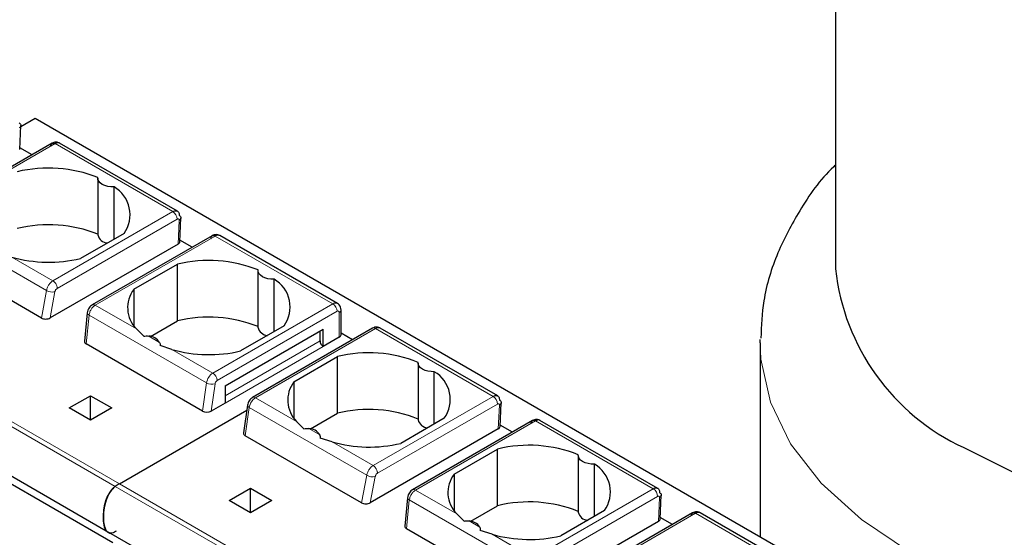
# Model space of a CAD drawing. Header units: millimetres. Extents: x 5 to 418, y 2 to 292.
# Tile 26 of 41: x 259 to 272, y 120 to 127. Entities that reach past the tile are written whole.
import ezdxf

# ---------------------------------------------------------------- set-up
doc = ezdxf.new("R2010")
doc.units = ezdxf.units.MM

msp = doc.modelspace()

# ---------------------------------------------------------------- linework, layer by layer
at = {"color": 7, "linetype": 'Continuous', "lineweight": 25}
for p, q in [((269.3527, 132.54), (269.3527, 123.3634)), ((258.7478, 125.3568), (258.5589, 125.2477)), ((270.9087, 118.3365), (258.7478, 125.3568)), ((258.545, 124.9491), (258.5597, 125.2647)), ((258.9745, 125.0291), (257.3852, 124.1116)), ((258.7081, 124.8753), (258.5459, 124.969)), ((259.0762, 125.0301), (259.0715, 125.032)), ((260.6349, 124.1302), (259.0738, 125.0314)), ((259.5802, 124.5667), (259.5802, 123.8155)), ((259.7949, 123.7588), (259.7949, 124.4516)), ((260.6663, 123.7245), (260.681, 124.0401)), ((259.9272, 123.8352), (259.3504, 123.5022)), ((261.0958, 123.8045), (259.5065, 122.887)), ((261.1975, 123.8054), (261.1928, 123.8074)), ((262.7535, 122.9072), (261.1952, 123.8068)), ((260.6429, 123.6931), (258.9472, 122.7142)), ((260.8295, 123.6507), (260.6672, 123.7444)), ((253.3287, 123.5686), (259.6927, 119.8947)), ((258.8321, 122.7138), (257.3059, 123.5948)), ((260.0575, 123.094), (260.6344, 123.427)), ((260.6344, 122.6758), (260.6344, 123.427)), ((259.7802, 119.7346), (253.5011, 123.3594)), ((261.7015, 123.3421), (261.7015, 122.5909)), ((261.9162, 122.5342), (261.9162, 123.227)), ((260.0575, 123.094), (260.0575, 122.6106)), ((259.4402, 122.7816), (259.404, 122.4056)), ((262.8018, 122.493), (262.8018, 122.8196)), ((260.2777, 122.4699), (260.6344, 122.6758)), ((260.1898, 122.4715), (260.0914, 122.5684)), ((261.2651, 121.8154), (262.5662, 122.5665)), ((262.0486, 122.6106), (261.4717, 122.2775)), ((263.2192, 122.5786), (261.6299, 121.6612)), ((262.5238, 122.4113), (262.5238, 122.542)), ((262.5662, 122.3379), (262.5662, 122.5665)), ((262.9529, 122.4249), (262.8018, 122.5121)), ((264.8776, 121.681), (263.3192, 122.5806)), ((260.9682, 121.4806), (259.4273, 122.3702)), ((262.7784, 122.4603), (262.5662, 122.3379)), ((268.3527, 122.3836), (268.3532, 122.4294)), ((268.3527, 122.3836), (268.3527, 119.812)), ((260.5613, 122.2972), (260.404, 122.3478)), ((262.1788, 121.8693), (262.7557, 122.2024)), ((262.7557, 121.4512), (262.7557, 122.2024)), ((263.8229, 122.1175), (263.8229, 121.3663)), ((264.0375, 121.3096), (264.0375, 122.0024)), ((262.1788, 121.8693), (262.1788, 121.386)), ((261.2651, 121.8154), (261.2651, 121.5868)), ((259.2004, 121.5215), (259.4832, 121.6847)), ((259.4832, 121.6847), (259.7661, 121.5215)), ((259.4832, 121.3582), (259.4832, 121.6847)), ((261.2651, 121.5868), (261.0822, 121.4811)), ((264.9089, 121.2753), (264.9236, 121.5909)), ((259.4832, 121.3582), (259.2004, 121.5215)), ((259.7661, 121.5215), (259.4832, 121.3582)), ((259.8651, 120.5173), (261.5533, 121.4918)), ((261.5628, 121.5599), (261.5109, 121.1903)), ((262.399, 121.2453), (262.7557, 121.4512)), ((262.3111, 121.2468), (262.2128, 121.3438)), ((264.1699, 121.386), (263.593, 121.0529)), ((265.3384, 121.3552), (263.7491, 120.4378)), ((265.4401, 121.3562), (265.4355, 121.3582)), ((266.9989, 120.4564), (265.4378, 121.3576)), ((264.8855, 121.2439), (263.1899, 120.265)), ((265.0721, 121.2015), (264.9098, 121.2952)), ((263.0748, 120.2645), (261.5339, 121.1541)), ((262.6827, 121.0725), (262.5253, 121.1232)), ((264.3001, 120.6447), (264.877, 120.9778)), ((264.877, 120.2265), (264.877, 120.9778)), ((265.9442, 120.8929), (265.9442, 120.1417)), ((266.1589, 120.0849), (266.1589, 120.7777)), ((264.3001, 120.6447), (264.3001, 120.1614)), ((261.3217, 120.2968), (261.6046, 120.4601)), ((261.6046, 120.4601), (261.8874, 120.2968)), ((261.6046, 120.1336), (261.6046, 120.4601)), ((261.6046, 120.1336), (261.3217, 120.2968)), ((261.8874, 120.2968), (261.6046, 120.1336)), ((263.6829, 120.3324), (263.6467, 119.9564)), ((267.0302, 120.0507), (267.0449, 120.3663)), ((264.5203, 120.0206), (264.877, 120.2265)), ((266.2912, 120.1614), (265.7143, 119.8283)), ((264.4325, 120.0222), (264.3341, 120.1192)), ((267.0069, 120.0193), (265.3112, 119.0404)), ((267.4597, 120.1306), (265.8704, 119.2131)), ((267.1934, 119.9769), (267.0312, 120.0705)), ((267.5614, 120.1316), (267.5568, 120.1336)), ((269.1175, 119.2334), (267.5591, 120.133)), ((259.6927, 119.8947), (266.0566, 116.2209)), ((265.1961, 119.0399), (263.6699, 119.921)), ((264.804, 119.8479), (264.6466, 119.8986))]:
    msp.add_line(p, q, dxfattribs=at)
at = {"color": 7, "linetype": 'Continuous', "lineweight": 18}
for p, q in [((257.4252, 124.1076), (259.0145, 125.0251)), ((259.0145, 125.0251), (260.5743, 124.1247)), ((253.5011, 124.1911), (259.8651, 120.5173)), ((259.8111, 120.4818), (253.4471, 124.1557)), ((260.5743, 124.1247), (258.985, 123.2072)), ((258.9002, 123.0787), (257.3428, 123.9777)), ((260.6308, 124.0233), (259.0415, 123.1058)), ((260.6429, 123.6931), (260.6576, 124.0078)), ((259.5465, 122.883), (261.1358, 123.8005)), ((261.1358, 123.8005), (262.6935, 122.9013)), ((258.985, 123.2072), (258.44, 123.5218)), ((258.8321, 122.7138), (258.9002, 123.0787)), ((258.9472, 122.7142), (259.0124, 123.0635)), ((260.0914, 122.5684), (259.5465, 122.883)), ((261.1042, 121.9838), (262.6935, 122.9013)), ((259.4273, 122.3702), (259.4641, 122.7531)), ((261.0206, 121.8546), (259.4641, 122.7531)), ((261.1608, 121.8858), (262.7501, 122.8033)), ((262.7784, 122.7869), (262.7784, 122.4603)), ((263.2592, 122.5747), (261.6699, 121.6572)), ((263.2592, 122.5747), (264.8169, 121.6754)), ((260.3981, 122.3914), (260.2547, 122.4742)), ((261.2651, 121.6847), (262.5238, 122.4113)), ((261.1042, 121.9838), (260.5613, 122.2972)), ((262.5662, 122.3379), (261.2651, 121.5868)), ((260.9682, 121.4806), (261.0206, 121.8546)), ((261.0822, 121.4811), (261.1329, 121.8427)), ((261.2651, 121.8154), (261.2652, 121.8154)), ((262.2128, 121.3438), (261.6699, 121.6572)), ((264.8169, 121.6754), (263.2276, 120.7579)), ((264.8734, 121.5741), (263.2841, 120.6566)), ((261.5339, 121.1541), (261.5863, 121.528)), ((263.1428, 120.6294), (261.5863, 121.528)), ((264.8855, 121.2439), (264.9002, 121.5586)), ((263.7891, 120.4338), (265.3784, 121.3513)), ((265.3784, 121.3513), (266.9382, 120.4508)), ((262.5194, 121.1668), (262.376, 121.2496)), ((263.2276, 120.7579), (262.6826, 121.0725)), ((263.0748, 120.2645), (263.1428, 120.6294)), ((263.1899, 120.265), (263.255, 120.6142)), ((266.175, 116.808), (259.8111, 120.4818)), ((259.8651, 120.5173), (266.229, 116.8434)), ((264.3341, 120.1192), (263.7891, 120.4338)), ((266.9382, 120.4508), (265.3489, 119.5333)), ((263.6699, 119.921), (263.7068, 120.3039)), ((265.2641, 119.4048), (263.7068, 120.3039)), ((266.9947, 120.3495), (265.4054, 119.432)), ((267.0069, 120.0193), (267.0215, 120.334)), ((264.6407, 119.9422), (264.4973, 120.025)), ((265.9104, 119.2092), (267.4997, 120.1267)), ((267.4997, 120.1267), (269.0575, 119.2274)), ((265.3489, 119.5333), (264.804, 119.8479))]:
    msp.add_line(p, q, dxfattribs=at)
at = {"color": 7, "linetype": 'Continuous', "lineweight": 25, "flags": 128}
for points in [[(259.7949, 124.4516), (259.7521, 124.4524), (259.7105, 124.4585), (259.6722, 124.4696), (259.6388, 124.4851), (259.6119, 124.5044), (259.5928, 124.5265), (259.5822, 124.5505), (259.5808, 124.5752)], [(261.9162, 123.227), (261.8734, 123.2278), (261.8318, 123.2339), (261.7935, 123.245), (261.7601, 123.2605), (261.7332, 123.2797), (261.7141, 123.3019), (261.7035, 123.3259), (261.7021, 123.3506)], [(271.0515, 120.9959), (271.7436, 120.6546), (272.5196, 120.3801), (273.3604, 120.179), (274.2454, 120.0564), (275.1527, 120.0152), (276.06, 120.0564), (276.945, 120.179), (277.7859, 120.3801), (278.5619, 120.6546), (279.2539, 120.9959), (279.845, 121.3954), (280.3206, 121.8434), (280.6664, 122.3245)], [(264.0375, 122.0024), (263.9947, 122.0032), (263.9532, 122.0093), (263.9148, 122.0203), (263.8814, 122.0359), (263.8546, 122.0551), (263.8354, 122.0773), (263.8249, 122.1012), (263.8234, 122.126)], [(266.1589, 120.7777), (266.116, 120.7786), (266.0745, 120.7847), (266.0361, 120.7957), (266.0028, 120.8112), (265.9759, 120.8305), (265.9567, 120.8526), (265.9462, 120.8766), (265.9447, 120.9014)]]:
    msp.add_lwpolyline(points, dxfattribs=at)
at = {"color": 7, "linetype": 'Continuous', "lineweight": 18, "flags": 128}
for points in [[(259.4641, 122.7531), (259.454, 122.7592), (259.4465, 122.7659), (259.4418, 122.7728), (259.4401, 122.7799), (259.4402, 122.7816)], [(270.3444, 119.6078), (269.6955, 120.0415), (269.163, 120.5252), (268.7581, 121.0485), (268.4895, 121.6002), (268.3629, 122.1686), (268.3527, 122.3836)], [(261.5863, 121.528), (261.5764, 121.5348), (261.5689, 121.5421), (261.5643, 121.5496), (261.5626, 121.5572), (261.5628, 121.56)], [(263.7068, 120.3039), (263.6967, 120.31), (263.6891, 120.3166), (263.6844, 120.3236), (263.6828, 120.3306), (263.6829, 120.3324)]]:
    msp.add_lwpolyline(points, dxfattribs=at)
at = {"color": 7, "linetype": 'Continuous', "lineweight": 25}
for centre, radius, start, end in [((258.9281, 122.9535), 1.7481, 68.0778, 103.73614), ((259.5802, 124.0831), 0.4265, 324.4624, 59.77495), ((258.9281, 122.2023), 1.7481, 68.0778, 103.73614), ((259.7144, 123.8453), 0.1375, 192.53364, 266.9131), ((258.9327, 125.2537), 1.8007, 254.1203, 283.4118), ((261.0494, 121.7289), 1.7481, 68.0778, 103.73614), ((272.2968, 123.6826), 2.9613, 186.18746, 245.13268), ((261.7015, 122.8585), 0.4265, 324.4624, 59.77495), ((260.3737, 122.8505), 0.399, 142.40742, 224.98875), ((261.0494, 120.9777), 1.7481, 68.0778, 103.73614), ((261.8358, 122.6207), 0.1375, 192.53364, 266.9131), ((262.7618, 122.497), 0.0402, 294.37466, 354.3052), ((260.2451, 122.292), 0.1824, 33.00765, 86.99773), ((262.6159, 122.4155), 0.0922, 182.60548, 237.39452), ((261.054, 124.0291), 1.8007, 254.1203, 283.4118), ((263.1708, 120.5043), 1.7481, 68.0778, 103.73614), ((263.8228, 121.6339), 0.4265, 324.4624, 59.77495), ((262.495, 121.6259), 0.399, 142.40742, 224.98875), ((263.1708, 119.7531), 1.7481, 68.0778, 103.73614), ((263.9571, 121.3961), 0.1375, 192.53364, 266.9131), ((262.3664, 121.0674), 0.1824, 33.00765, 86.99773), ((263.1753, 122.8045), 1.8007, 254.1203, 283.4118), ((265.2921, 119.2797), 1.7481, 68.0778, 103.73614), ((265.9442, 120.4092), 0.4265, 324.4624, 59.77495), ((264.6163, 120.4013), 0.399, 142.40742, 224.98875), ((260.1572, 120.0134), 0.5824, 120.10178, 126.45929), ((265.2921, 118.5285), 1.7481, 68.0778, 103.73614), ((266.0784, 120.1715), 0.1375, 192.53364, 266.9131), ((264.4878, 119.8428), 0.1824, 33.00765, 86.99773), ((265.2967, 121.5799), 1.8007, 254.1203, 283.4118)]:
    msp.add_arc(centre, radius, start, end, dxfattribs=at)
at = {"color": 7, "linetype": 'Continuous', "lineweight": 18}
for centre, radius, start, end in [((260.5089, 124.0218), 0.1219, 0.70805, 57.55955), ((258.9733, 123.1963), 0.1385, 238.15457, 286.40197), ((259.5231, 122.8506), 0.04, 54.19497, 114.53671), ((262.7287, 122.8522), 0.0604, 65.71874, 125.61532), ((262.6273, 122.7977), 0.1229, 2.60548, 57.39452), ((262.7611, 122.7897), 0.0175, 350.78596, 129.20329), ((262.7618, 122.8236), 0.0402, 294.37466, 354.3052), ((263.2358, 122.542), 0.0402, 54.38242, 114.30712), ((263.2943, 122.5256), 0.0604, 65.69291, 125.61755), ((261.2062, 121.8262), 0.1877, 122.90677, 171.30953), ((261.038, 121.8802), 0.1229, 2.60548, 57.39452), ((261.091, 121.9839), 0.1472, 241.43697, 286.52391), ((261.7718, 121.4996), 0.1877, 122.90677, 171.3096), ((261.6465, 121.6245), 0.0402, 54.38345, 114.29536), ((264.7515, 121.5726), 0.1219, 0.70805, 57.55955), ((263.2159, 120.7471), 0.1385, 238.15457, 286.40197), ((263.7657, 120.4013), 0.04, 54.19497, 114.53671), ((266.8729, 120.348), 0.1219, 0.70805, 57.55955)]:
    msp.add_arc(centre, radius, start, end, dxfattribs=at)
at = {"color": 7, "linetype": 'Continuous', "lineweight": 25}
for centre, major_axis, ratio, start_param, end_param in [((260.5862, 123.7258), (0.0801, -0.0001), 0.5772866, 5.4991583, 6.2569738), ((258.8901, 122.7466), (0.081, 0.001), 0.5719558, 3.9087639, 5.4886484), ((259.4842, 122.4036), (0.0803, 0.001), 0.582443, 3.0783559, 3.9173457), ((261.0256, 121.5138), (0.0806, 0.0011), 0.5771525, 3.9116887, 5.482485), ((261.5913, 121.1872), (0.0806, 0.0011), 0.5771525, 3.0530223, 3.9116887), ((264.8289, 121.2766), (0.0801, -0.0001), 0.5772866, 5.4991583, 6.2569738), ((263.1327, 120.2974), (0.081, 0.001), 0.5719558, 3.9087639, 5.4886484), ((266.9502, 120.052), (0.0801, -0.0001), 0.5772866, 5.4991583, 6.2569738), ((263.7268, 119.9544), (0.0803, 0.001), 0.582443, 3.0783559, 3.9173457)]:
    msp.add_ellipse(centre, major_axis=major_axis, ratio=ratio, start_param=start_param, end_param=end_param, dxfattribs=at)
for points in [[(258.5363, 125.3011), (258.5429, 125.2959), (258.556, 125.2855), (258.5616, 125.266), (258.5559, 125.2469), (258.5428, 125.2373), (258.5362, 125.2324)], [(258.958, 124.989), (258.958, 124.9934), (258.958, 125.0022), (258.9611, 125.0134), (258.9661, 125.0225), (258.9732, 125.0289), (258.9819, 125.0326), (258.992, 125.0332), (259.003, 125.031), (259.0106, 125.0271), (259.0145, 125.0251)], [(260.6576, 124.0765), (260.6642, 124.0713), (260.6773, 124.0609), (260.6829, 124.0414), (260.6773, 124.0223), (260.6641, 124.0127), (260.6576, 124.0078)], [(261.0793, 123.7644), (261.0793, 123.7688), (261.0794, 123.7776), (261.0824, 123.7888), (261.0874, 123.7978), (261.0945, 123.8043), (261.1032, 123.808), (261.1133, 123.8086), (261.1243, 123.8064), (261.132, 123.8025), (261.1358, 123.8005)], [(264.9003, 121.6273), (264.9068, 121.6221), (264.9199, 121.6117), (264.9255, 121.5922), (264.9199, 121.5731), (264.9068, 121.5634), (264.9002, 121.5586)], [(265.3219, 121.3151), (265.322, 121.3196), (265.322, 121.3284), (265.325, 121.3396), (265.33, 121.3486), (265.3371, 121.3551), (265.3459, 121.3587), (265.3559, 121.3593), (265.3669, 121.3571), (265.3746, 121.3532), (265.3784, 121.3513)], [(267.0216, 120.4027), (267.0282, 120.3975), (267.0413, 120.387), (267.0469, 120.3676), (267.0412, 120.3485), (267.0281, 120.3388), (267.0215, 120.334)], [(267.4433, 120.0905), (267.4433, 120.0949), (267.4433, 120.1038), (267.4463, 120.1149), (267.4514, 120.124), (267.4584, 120.1305), (267.4672, 120.1341), (267.4773, 120.1347), (267.4883, 120.1325), (267.4959, 120.1286), (267.4997, 120.1267)]]:
    msp.add_open_spline(points, degree=3, dxfattribs=at)
for points, knots in [([(259.0667, 125.034), (259.062, 125.0363), (259.0494, 125.0422), (259.0259, 125.0442), (258.9988, 125.0409), (258.9825, 125.033), (258.9745, 125.0291)], [0, 0, 0, 0, 0.1702903, 0.4533488, 0.7320672, 1, 1, 1, 1]), ([(259.0746, 125.0302), (259.0725, 125.0316), (259.0631, 125.0374), (259.0424, 125.0381), (259.0233, 125.0292), (259.0145, 125.0251)], [0, 0, 0, 0, 0.1367916, 0.6021886, 1, 1, 1, 1]), ([(269.3527, 124.7398), (269.3449, 124.7326), (269.1488, 124.5537), (268.8828, 124.166), (268.5661, 123.5715), (268.3871, 122.9974), (268.3714, 122.6108), (268.3647, 122.4449)], [0, 0, 0, 0, 0.0118484, 0.295062, 0.5398616, 0.8026011, 1, 1, 1, 1]), ([(260.5743, 124.1247), (260.5831, 124.1288), (260.6021, 124.1379), (260.6242, 124.1364), (260.6398, 124.1277), (260.6497, 124.1159), (260.6566, 124.0989), (260.6573, 124.0841), (260.6576, 124.0765)], [0, 0, 0, 0, 0.1981077, 0.430327, 0.5598424, 0.6979637, 0.8446851, 1, 1, 1, 1]), ([(261.188, 123.8094), (261.1833, 123.8117), (261.1707, 123.8176), (261.1472, 123.8196), (261.1201, 123.8162), (261.1038, 123.8083), (261.0958, 123.8045)], [0, 0, 0, 0, 0.1702903, 0.4533488, 0.7320672, 1, 1, 1, 1]), ([(261.196, 123.8056), (261.1938, 123.807), (261.1844, 123.8128), (261.1637, 123.8135), (261.1446, 123.8046), (261.1358, 123.8005)], [0, 0, 0, 0, 0.1367916, 0.6021886, 1, 1, 1, 1]), ([(259.5065, 122.887), (259.4992, 122.8821), (259.4837, 122.8717), (259.4638, 122.8479), (259.4466, 122.8168), (259.4424, 122.7937), (259.4402, 122.7816)], [0, 0, 0, 0, 0.212721, 0.4476351, 0.7083923, 1, 1, 1, 1]), ([(262.8018, 122.8196), (262.8006, 122.832), (262.7983, 122.8561), (262.7806, 122.8877), (262.7621, 122.9006), (262.7533, 122.9069)], [0, 0, 0, 0, 0.3585969, 0.6927535, 1, 1, 1, 1]), ([(263.319, 122.5803), (263.3184, 122.5808), (263.3087, 122.5889), (263.2844, 122.5936), (263.2501, 122.5932), (263.2298, 122.5837), (263.2192, 122.5786)], [0, 0, 0, 0, 0.0217639, 0.3620202, 0.6655137, 1, 1, 1, 1]), ([(260.1898, 122.4715), (260.1997, 122.4734), (260.2213, 122.4778), (260.2429, 122.4755), (260.2547, 122.4742)], [0, 0, 0, 0, 0.4579284, 1, 1, 1, 1]), ([(260.3981, 122.3914), (260.4006, 122.3845), (260.4051, 122.3717), (260.4043, 122.3553), (260.404, 122.3478)], [0, 0, 0, 0, 0.5420716, 1, 1, 1, 1]), ([(261.6299, 121.6612), (261.622, 121.6557), (261.6058, 121.6446), (261.5847, 121.6182), (261.5689, 121.5884), (261.5648, 121.5692), (261.5628, 121.56)], [0, 0, 0, 0, 0.2464303, 0.5057059, 0.7619928, 1, 1, 1, 1]), ([(264.8169, 121.6754), (264.8257, 121.6796), (264.8448, 121.6887), (264.8669, 121.6872), (264.8825, 121.6785), (264.8923, 121.6666), (264.8992, 121.6497), (264.8999, 121.6349), (264.9003, 121.6273)], [0, 0, 0, 0, 0.1981077, 0.430327, 0.5598424, 0.6979637, 0.8446851, 1, 1, 1, 1]), ([(265.4307, 121.3602), (265.4259, 121.3624), (265.4133, 121.3684), (265.3899, 121.3704), (265.3628, 121.367), (265.3465, 121.3591), (265.3385, 121.3553)], [0, 0, 0, 0, 0.1702903, 0.4533488, 0.7320672, 1, 1, 1, 1]), ([(265.4386, 121.3564), (265.4365, 121.3577), (265.4271, 121.3636), (265.4063, 121.3642), (265.3872, 121.3554), (265.3784, 121.3513)], [0, 0, 0, 0, 0.1367916, 0.6021886, 1, 1, 1, 1]), ([(262.3111, 121.2468), (262.321, 121.2488), (262.3426, 121.2532), (262.3643, 121.2508), (262.376, 121.2496)], [0, 0, 0, 0, 0.4579284, 1, 1, 1, 1]), ([(262.5194, 121.1668), (262.5219, 121.1598), (262.5264, 121.1471), (262.5256, 121.1307), (262.5253, 121.1232)], [0, 0, 0, 0, 0.5420716, 1, 1, 1, 1]), ([(259.8237, 119.8905), (259.8096, 119.8818), (259.7814, 119.8642), (259.7409, 119.8601), (259.7035, 119.8762), (259.6695, 119.9277), (259.6489, 120.0435), (259.6567, 120.1826), (259.6926, 120.3174), (259.7332, 120.3997), (259.777, 120.4542), (259.802, 120.4744), (259.8111, 120.4818)], [0, 0, 0, 0, 0.0617619, 0.1234702, 0.1876708, 0.2776409, 0.4279074, 0.6784767, 0.7825399, 0.8878107, 0.9590296, 1, 1, 1, 1]), ([(259.8111, 120.4818), (259.7956, 120.4685), (259.7646, 120.4419), (259.7216, 120.3784), (259.6798, 120.2833), (259.6512, 120.1369), (259.6519, 120.0053), (259.6782, 119.912), (259.7071, 119.8757), (259.7331, 119.8603), (259.7472, 119.8629), (259.7477, 119.863)], [0, 0, 0, 0, 0.0787892, 0.1574512, 0.2651495, 0.4441605, 0.7267969, 0.8257361, 0.9252975, 0.9977115, 1, 1, 1, 1]), ([(263.7491, 120.4378), (263.7418, 120.4328), (263.7264, 120.4225), (263.7064, 120.3987), (263.6893, 120.3675), (263.6851, 120.3445), (263.6829, 120.3324)], [0, 0, 0, 0, 0.212721, 0.4476351, 0.7083923, 1, 1, 1, 1]), ([(266.9382, 120.4508), (266.947, 120.455), (266.9661, 120.4641), (266.9882, 120.4626), (267.0038, 120.4539), (267.0136, 120.442), (267.0205, 120.4251), (267.0212, 120.4103), (267.0216, 120.4027)], [0, 0, 0, 0, 0.1981077, 0.430327, 0.5598424, 0.6979637, 0.8446851, 1, 1, 1, 1]), ([(267.552, 120.1356), (267.5473, 120.1378), (267.5347, 120.1438), (267.5112, 120.1458), (267.4841, 120.1424), (267.4678, 120.1345), (267.4598, 120.1306)], [0, 0, 0, 0, 0.1702903, 0.4533488, 0.7320672, 1, 1, 1, 1]), ([(267.5599, 120.1318), (267.5578, 120.1331), (267.5484, 120.139), (267.5277, 120.1396), (267.5086, 120.1308), (267.4997, 120.1267)], [0, 0, 0, 0, 0.1367916, 0.6021886, 1, 1, 1, 1]), ([(264.4325, 120.0222), (264.4423, 120.0242), (264.4639, 120.0286), (264.4856, 120.0262), (264.4973, 120.025)], [0, 0, 0, 0, 0.4579284, 1, 1, 1, 1]), ([(264.6407, 119.9422), (264.6432, 119.9352), (264.6478, 119.9224), (264.647, 119.9061), (264.6466, 119.8986)], [0, 0, 0, 0, 0.5420716, 1, 1, 1, 1])]:
    msp.add_open_spline(points, degree=3, knots=knots, dxfattribs=at)
at = {"color": 7, "linetype": 'Continuous', "lineweight": 18}
for points, knots in [([(260.6576, 124.0078), (260.6576, 124.0101), (260.6576, 124.0146), (260.6559, 124.02), (260.653, 124.024), (260.6481, 124.027), (260.6407, 124.0281), (260.6341, 124.0249), (260.6308, 124.0233)], [0, 0, 0, 0, 0.14067254, 0.27523483, 0.41053808, 0.55332689, 0.77529169, 1, 1, 1, 1]), ([(258.9002, 123.0787), (258.9016, 123.0859), (258.9045, 123.1001), (258.915, 123.1281), (258.933, 123.1596), (258.9588, 123.1895), (258.9766, 123.2015), (258.985, 123.2072)], [0, 0, 0, 0, 0.1472058, 0.2881607, 0.5502057, 0.7875079, 1, 1, 1, 1]), ([(259.0415, 123.1058), (259.0378, 123.1033), (259.0305, 123.0983), (259.0216, 123.0866), (259.0151, 123.0746), (259.0133, 123.0672), (259.0124, 123.0635)], [0, 0, 0, 0, 0.2725398, 0.5480795, 0.7726163, 1, 1, 1, 1]), ([(259.4641, 122.7531), (259.4654, 122.7605), (259.4679, 122.775), (259.4778, 122.8035), (259.4952, 122.8353), (259.5205, 122.8654), (259.5382, 122.8774), (259.5465, 122.883)], [0, 0, 0, 0, 0.147993, 0.2895103, 0.5519987, 0.7888528, 1, 1, 1, 1]), ([(261.1329, 121.8427), (261.1338, 121.8469), (261.1356, 121.8553), (261.1423, 121.8678), (261.1508, 121.879), (261.1574, 121.8835), (261.1608, 121.8858)], [0, 0, 0, 0, 0.2484222, 0.4998058, 0.7484511, 1, 1, 1, 1]), ([(264.9002, 121.5586), (264.9002, 121.5609), (264.9002, 121.5653), (264.8985, 121.5707), (264.8956, 121.5748), (264.8907, 121.5778), (264.8834, 121.5789), (264.8767, 121.5757), (264.8734, 121.5741)], [0, 0, 0, 0, 0.1406725, 0.2752348, 0.4105381, 0.5533269, 0.7752917, 1, 1, 1, 1]), ([(263.1428, 120.6294), (263.1443, 120.6367), (263.1471, 120.6509), (263.1576, 120.6789), (263.1756, 120.7104), (263.2014, 120.7403), (263.2192, 120.7523), (263.2276, 120.7579)], [0, 0, 0, 0, 0.1472058, 0.2881607, 0.5502057, 0.7875079, 1, 1, 1, 1]), ([(263.2841, 120.6566), (263.2805, 120.6541), (263.2732, 120.6491), (263.2643, 120.6374), (263.2578, 120.6253), (263.2559, 120.6179), (263.255, 120.6142)], [0, 0, 0, 0, 0.2725398, 0.5480795, 0.7726163, 1, 1, 1, 1]), ([(263.7068, 120.3039), (263.708, 120.3113), (263.7105, 120.3258), (263.7205, 120.3542), (263.7379, 120.3861), (263.7632, 120.4161), (263.7808, 120.4281), (263.7891, 120.4338)], [0, 0, 0, 0, 0.147993, 0.2895103, 0.5519987, 0.7888528, 1, 1, 1, 1]), ([(267.0215, 120.334), (267.0215, 120.3363), (267.0215, 120.3407), (267.0199, 120.3461), (267.0169, 120.3502), (267.012, 120.3532), (267.0047, 120.3542), (266.9981, 120.3511), (266.9947, 120.3495)], [0, 0, 0, 0, 0.14067254, 0.27523483, 0.41053808, 0.55332689, 0.77529169, 1, 1, 1, 1])]:
    msp.add_open_spline(points, degree=3, knots=knots, dxfattribs=at)
for points in [[(259.0415, 123.1058), (259.0414, 123.1103), (259.0414, 123.1191), (259.0384, 123.1338), (259.0333, 123.1487), (259.0263, 123.1633), (259.0175, 123.177), (259.0074, 123.1893), (258.9964, 123.1998), (258.9888, 123.2047), (258.985, 123.2072)], [(263.2841, 120.6566), (263.2841, 120.661), (263.284, 120.6699), (263.281, 120.6846), (263.276, 120.6994), (263.2689, 120.714), (263.2602, 120.7278), (263.2501, 120.74), (263.2391, 120.7505), (263.2314, 120.7555), (263.2276, 120.7579)]]:
    msp.add_open_spline(points, degree=3, dxfattribs=at)

doc.saveas('drawing.dxf')
